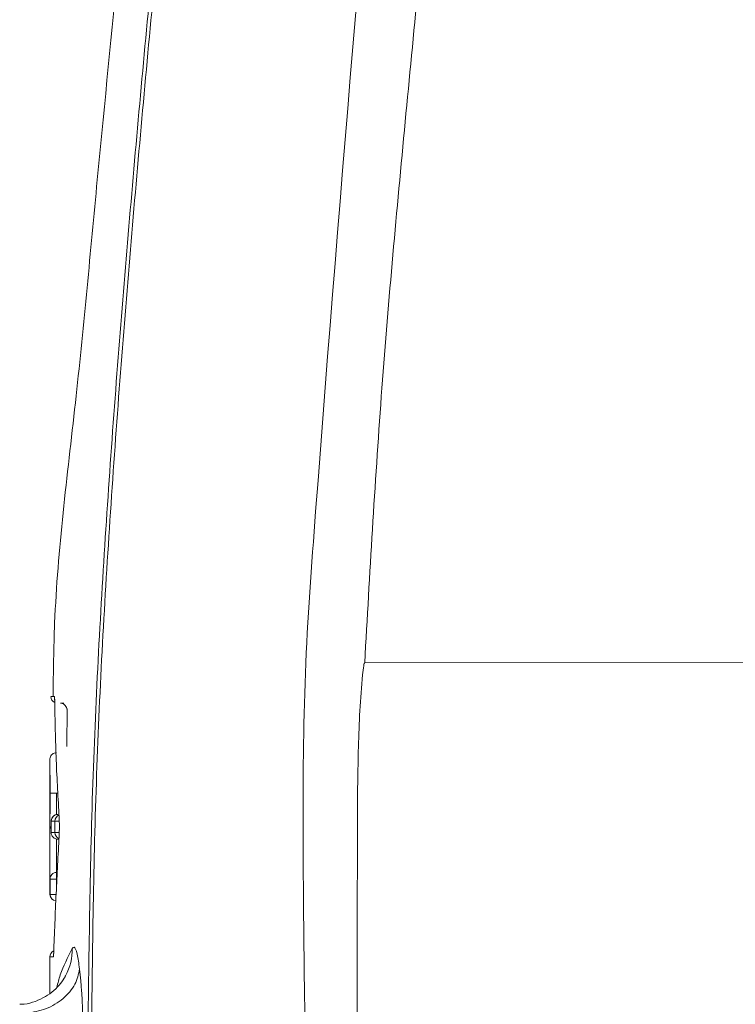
# Model space of a CAD drawing. Header units: millimetres. Extents: x 0 to 8410, y 0 to 5940.
# Tile 240 of 256: x 7556 to 7643, y 2136 to 2256. Entities that reach past the tile are written whole.
import ezdxf

# ---------------------------------------------------------------- set-up
doc = ezdxf.new("R2010")
doc.units = ezdxf.units.MM
doc.header["$LTSCALE"] = 10
doc.styles.add('SLDTEXTSTYLE0', font='TXT', dxfattribs={"width": 0.605})
doc.dimstyles.new('SLDDIMSTYLE2', dxfattribs={"dimtxt": 50, "dimasz": 50, "dimexe": 0, "dimexo": 0.0625, "dimgap": 12.5, "dimtad": 1, "dimtoh": 1, "dimdec": 1, "dimrnd": 1e-09, "dimzin": 12, "dimdsep": 46, "dimtxsty": 'SLDTEXTSTYLE0', "dimsah": 1, "dimcen": 0.09, "dimadec": 0, "dimazin": 0, "dimtfac": 1, "dimtofl": 0, "dimtmove": 0, "dimatfit": 3, "dimfxl": 0, "dimfrac": 2, "dimtolj": 1, "dimtzin": 12, "dimarcsym": 0})

# ---------------------------------------------------------------- blocks, each defined once
blk = doc.blocks.new('*D48')
at = {"color": 7, "linetype": 'Continuous', "lineweight": 0}
for p, q in [((7744.5, 2378.39), (7744.5, 1148.04)), ((7724.5, 2078.39), (7724.5, 1148.04)), ((7724.5, 1163.04), (7624.5, 1163.04)), ((7724.5, 1163.04), (7744.5, 1163.04)), ((7744.5, 1163.04), (8163.45, 1163.04))]:
    blk.add_line(p, q, dxfattribs=at)
for points in [[(7724.5, 1163.04), (7674.5, 1170.54), (7674.5, 1155.54)], [(7744.5, 1163.04), (7794.5, 1155.54), (7794.5, 1170.54)]]:
    blk.add_solid(points, dxfattribs=at)
at = {"color": 7, "linetype": 'Continuous', "lineweight": 0, "char_height": 50, "attachment_point": 1, "style": 'SLDTEXTSTYLE0'}
for s, insert in [(' (2x M8)', (7895.76, 1227.5)), ('20', (7819.38, 1227.5))]:
    blk.add_mtext(s, dxfattribs=dict(at, insert=insert))
blk = doc.blocks.new('*D49')
at = {"color": 7, "linetype": 'Continuous', "lineweight": 0}
for p, q in [((7752.5, 2693.39), (7752.5, 1248.04)), ((7724.5, 2078.39), (7724.5, 1248.04)), ((7724.5, 1263.04), (7624.5, 1263.04)), ((7724.5, 1263.04), (7752.5, 1263.04)), ((7752.5, 1263.04), (8163.45, 1263.04))]:
    blk.add_line(p, q, dxfattribs=at)
for points in [[(7724.5, 1263.04), (7674.5, 1270.54), (7674.5, 1255.54)], [(7752.5, 1263.04), (7802.5, 1255.54), (7802.5, 1270.54)]]:
    blk.add_solid(points, dxfattribs=at)
at = {"color": 7, "linetype": 'Continuous', "lineweight": 0, "char_height": 50, "attachment_point": 1, "style": 'SLDTEXTSTYLE0'}
for s, insert in [(' (2x M8)', (7895.76, 1327.5)), ('28', (7819.38, 1327.5))]:
    blk.add_mtext(s, dxfattribs=dict(at, insert=insert))

msp = doc.modelspace()

# ---------------------------------------------------------------- linework, layer by layer
at = {"color": 7, "linetype": 'Continuous', "lineweight": 0}
for p, q in [((7646.500713, 2178.044781), (7598.227992, 2177.954182)), ((7561.29179, 2173.044786), (7561.709463, 2173.044786)), ((7562.088734, 2172.396764), (7562.057472, 2167.789623)), ((7560.001164, 2166.246161), (7560.001238, 2166.231081)), ((7560.001342, 2166.344509), (7560.001231, 2164.831147)), ((7560.972801, 2162.148103), (7560.817986, 2162.148103)), ((7560.158408, 2158.744797), (7560.158296, 2157.344803)), ((7560.000724, 2156.695828), (7560.000724, 2154.828593)), ((7561.104885, 2156.54479), (7560.958116, 2156.54479)), ((7560.817896, 2152.506277), (7560.894779, 2152.506277)), ((7560.000724, 2151.706323), (7560.000724, 2149.844751)), ((7560.001193, 2149.844751), (7560.001395, 2149.844751)), ((7560.000717, 2142.244742), (7560.000717, 2137.818203))]:
    msp.add_line(p, q, dxfattribs=at)
at = {"color": 8, "linetype": 'Continuous', "lineweight": 0}
for p, q in [((7560.612894, 2157.344982), (7560.613303, 2158.744976)), ((7560.817896, 2151.706323), (7560.817896, 2152.506277)), ((7560.817896, 2151.706323), (7560.017913, 2151.706323)), ((7560.817896, 2151.706323), (7560.817889, 2151.02844)), ((7560.001395, 2149.844751), (7560.017898, 2149.844751)), ((7560.017898, 2149.844751), (7560.756235, 2149.844751)), ((7560.420378, 2142.24492), (7560.007847, 2142.244742))]:
    msp.add_line(p, q, dxfattribs=at)
at = {"color": 7, "linetype": 'Continuous', "lineweight": 0, "flags": 128}
msp.add_lwpolyline([(7560.556597, 2173.870608), (7560.567445, 2173.710928), (7560.570038, 2173.696444)], dxfattribs=at)
at = {"color": 8, "linetype": 'Continuous', "lineweight": 0, "flags": 128}
for points in [[(7561.140633, 2158.744857), (7561.114198, 2158.744857), (7560.978628, 2158.744917), (7560.858867, 2158.744917), (7560.759268, 2158.744976), (7560.683458, 2158.744976), (7560.63421, 2158.744976), (7560.613303, 2158.744976)], [(7561.13877, 2157.344863), (7561.113781, 2157.344863), (7560.97821, 2157.344863), (7560.85845, 2157.344923), (7560.75885, 2157.344982), (7560.683041, 2157.344982), (7560.633792, 2157.344982), (7560.612894, 2157.344982)], [(7560.017898, 2149.844751), (7560.017913, 2151.444778), (7560.017913, 2151.706323)], [(7560.437008, 2142.407045), (7560.435771, 2142.400965), (7560.420378, 2142.24492)]]:
    msp.add_lwpolyline(points, dxfattribs=at)
at = {"color": 7, "linetype": 'Continuous', "lineweight": 0}
for centre, radius, start, end in [((7560.930885, 2173.844765), 0.8, 178.1399808, 244.15336169), ((7561.284434, 2172.244765), 0.8, 358.59325779, 86.22517053), ((7560.958224, 2158.744765), 0.8, 90, 179.99560529), ((7560.958117, 2157.344765), 0.8, 179.99560735, 270), ((7560.817857, 2151.706333), 0.799944, 89.99716505, 180.00070043), ((7560.800719, 2149.844765), 0.8, 179.98915335, 264.4168402), ((7560.800719, 2142.244765), 0.8, 114.32633055, 179.95298532)]:
    msp.add_arc(centre, radius, start, end, dxfattribs=at)
at = {"color": 8, "linetype": 'Continuous', "lineweight": 0}
for centre, radius, start, end in [((7560.958288, 2158.744872), 0.799879, 90.0042688, 180.00533751), ((7561.413328, 2158.744925), 0.800025, 112.35045732, 179.99635713), ((7560.958136, 2157.344629), 0.79984, 179.98753746, 269.99858728), ((7561.412758, 2157.344517), 0.799864, 179.96670484, 247.58050111), ((7560.817923, 2149.844773), 0.800025, 180.0016073, 263.18570107), ((7555.93168, 2143.196142), 6.790892, 331.6474872, 0.77907664)]:
    msp.add_arc(centre, radius, start, end, dxfattribs=at)
for points, knots in [([(7609.600729, 2766.327545), (7609.573997, 2748.228809), (7609.538353, 2724.096497), (7609.700538, 2693.931364), (7609.827703, 2675.832777), (7609.617667, 2656.803259), (7608.597949, 2636.865143), (7606.826473, 2616.044318), (7604.657547, 2595.254791), (7602.328539, 2574.47962), (7597.439446, 2525.953954), (7588.832889, 2431.35121), (7579.571655, 2333.113222), (7572.530191, 2258.954715), (7569.617056, 2227.136896), (7567.187767, 2195.284024), (7565.406528, 2163.39348), (7565.158964, 2142.109954), (7565.035201, 2131.469771)], [0, 0, 0, 0, 0.0852559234, 0.1136776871, 0.1420991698, 0.1705154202, 0.2033100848, 0.2361134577, 0.2689377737, 0.3017703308, 0.3345893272, 0.4986766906, 0.749241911, 0.7993999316, 0.8495800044, 0.8997456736, 0.9498802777, 1, 1, 1, 1]), ([(7591.259665, 2117.777214), (7591.021696, 2130.862419), (7590.664555, 2150.500602), (7590.800927, 2176.713353), (7597.752526, 2270.097776), (7609.705991, 2394.584527), (7619.864607, 2519.038058), (7624.602797, 2569.528221), (7626.64257, 2588.45389), (7628.599893, 2607.387994), (7630.245707, 2626.338009), (7631.427192, 2645.315788), (7631.519869, 2657.982653), (7631.566203, 2664.315507)], [0, 0, 0, 0, 0.0716277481, 0.1074984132, 0.1433735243, 0.583816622, 0.7918530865, 0.8265495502, 0.8612750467, 0.8959980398, 0.9306915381, 0.9653489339, 1, 1, 1, 1]), ([(7639.072529, 2664.507911), (7639.019509, 2658.157881), (7638.91346, 2645.456681), (7637.723913, 2626.428473), (7636.074529, 2607.428096), (7634.115961, 2588.443836), (7632.073262, 2569.468218), (7627.315169, 2518.808696), (7619.957534, 2431.363834), (7612.178652, 2339.486244), (7606.213318, 2274.900174), (7603.002016, 2242.62671), (7600.064087, 2210.326518), (7598.839977, 2188.744142), (7598.227992, 2177.954182)], [0, 0, 0, 0, 0.0390105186, 0.0780280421, 0.1170850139, 0.1561741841, 0.1952662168, 0.2343264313, 0.4687508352, 0.7343633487, 0.8007782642, 0.8672022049, 0.9336086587, 1, 1, 1, 1]), ([(7564.60908, 2131.434664), (7564.732613, 2142.062367), (7564.979717, 2163.320897), (7566.754782, 2195.173955), (7569.176769, 2226.989363), (7572.08018, 2258.769905), (7576.403368, 2304.255215), (7579.661671, 2339.154117), (7581.931322, 2363.463804)], [0, 0, 0, 0, 0.1369750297, 0.2739903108, 0.4110903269, 0.5482293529, 0.6853080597, 1, 1, 1, 1]), ([(7560.582361, 2173.400447), (7560.582014, 2173.440821), (7560.580618, 2173.603499), (7560.573846, 2173.817069), (7560.562346, 2173.852764), (7560.556597, 2173.870608)], [0, 0, 0, 0, 0.1416983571, 0.5709371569, 1, 1, 1, 1]), ([(7560.018002, 2162.149295), (7560.01791, 2162.426536), (7560.017671, 2163.144124), (7560.014721, 2164.251872), (7560.009504, 2165.276482), (7560.003961, 2166.002578), (7560.001614, 2166.22687), (7560.001262, 2166.241952), (7560.001164, 2166.246161)], [0, 0, 0, 0, 0.11828325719, 0.30615504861, 0.49348043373, 0.6875113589, 0.91278251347, 1, 1, 1, 1]), ([(7560.008637, 2158.123896), (7560.00953, 2158.362452), (7560.011785, 2158.964341), (7560.015305, 2159.993876), (7560.017681, 2161.129099), (7560.017907, 2161.848552), (7560.018002, 2162.149295)], [0, 0, 0, 0, 0.202467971, 0.5108363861, 0.795521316, 1, 1, 1, 1]), ([(7560.817986, 2162.148103), (7560.817876, 2161.805344), (7560.817615, 2160.985622), (7560.816198, 2160.083474), (7560.814734, 2159.590595), (7560.814514, 2159.516379)], [0, 0, 0, 0, 0.3790447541, 0.9064991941, 1, 1, 1, 1]), ([(7560.613303, 2158.744976), (7560.518672, 2158.744961), (7560.330062, 2158.744932), (7560.215494, 2158.744842), (7560.158408, 2158.744797)], [0, 0, 0, 0, 0.5017306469, 1, 1, 1, 1]), ([(7560.158296, 2157.344803), (7560.215347, 2157.344848), (7560.329844, 2157.344938), (7560.518327, 2157.344967), (7560.612894, 2157.344982)], [0, 0, 0, 0, 0.4982705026, 1, 1, 1, 1]), ([(7560.80494, 2156.572566), (7560.804887, 2156.55709), (7560.803093, 2156.026381), (7560.801068, 2155.23818), (7560.800461, 2154.117037), (7560.801568, 2153.256727), (7560.802484, 2152.671291), (7560.802742, 2152.506277)], [0, 0, 0, 0, 0.0110019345, 0.3772859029, 0.6383774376, 0.8980713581, 1, 1, 1, 1]), ([(7560.420378, 2142.24492), (7560.422414, 2142.247017), (7560.430643, 2142.255492), (7560.445308, 2142.370084), (7560.455421, 2142.599098), (7560.460477, 2142.713592)], [0, 0, 0, 0, 0.1411956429, 0.5706476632, 1, 1, 1, 1]), ([(7560.842632, 2138.561651), (7560.969882, 2139.059372), (7561.370433, 2140.626074), (7562.173798, 2142.20866), (7562.721944, 2143.288478)], [0, 0, 0, 0, 0.317686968, 1, 1, 1, 1]), ([(7562.721944, 2143.288478), (7562.795669, 2143.370499), (7562.986634, 2143.582952), (7563.302641, 2142.853135), (7563.507437, 2141.441875), (7563.603527, 2140.779719)], [0, 0, 0, 0, 0.2502544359, 0.6482232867, 1, 1, 1, 1]), ([(7557.155198, 2135.388777), (7557.953163, 2135.537407), (7559.603148, 2135.844737), (7561.700633, 2137.12815), (7563.195294, 2138.847792), (7563.470454, 2140.149962), (7563.603527, 2140.779719)], [0, 0, 0, 0, 0.2418100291, 0.5000001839, 0.7581892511, 1, 1, 1, 1]), ([(7563.603527, 2140.779719), (7563.654667, 2140.31462), (7563.757119, 2139.382871), (7563.923618, 2137.123806), (7563.992939, 2135.151317), (7564.039036, 2133.839652)], [0, 0, 0, 0, 0.2503228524, 0.5014799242, 1, 1, 1, 1])]:
    msp.add_open_spline(points, degree=3, knots=knots, dxfattribs=at)
at = {"color": 7, "linetype": 'Continuous', "lineweight": 0}
for points, knots in [([(7572.462282, 2304.795131), (7571.87542, 2298.832114), (7570.458188, 2284.431825), (7568.211647, 2261.433733), (7565.61624, 2235.645747), (7563.2625, 2209.366344), (7560.557965, 2188.772764), (7560.423741, 2176.840356), (7560.390307, 2173.868105)], [0, 0, 0, 0, 0.136688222, 0.3300929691, 0.5271580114, 0.7278838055, 0.9322183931, 1, 1, 1, 1]), ([(7598.227992, 2177.954182), (7598.226122, 2177.95393), (7598.221791, 2177.953346), (7598.213094, 2177.947093), (7598.194236, 2177.921321), (7598.154207, 2177.805517), (7598.062552, 2177.333971), (7597.844535, 2175.421728), (7597.525024, 2170.677382), (7597.346796, 2163.358498), (7597.324529, 2144.821711), (7597.32544, 2129.210094), (7597.326181, 2116.525993)], [0, 0, 0, 0, 0.0000909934, 0.0002107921, 0.0005065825, 0.0016363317, 0.0061149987, 0.0239763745, 0.0953749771, 0.2381883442, 0.3810445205, 1, 1, 1, 1]), ([(7560.135647, 2173.870608), (7560.159172, 2173.870608), (7560.198593, 2173.870608), (7560.453724, 2173.870608), (7560.556597, 2173.870608)], [0, 0, 0, 0, 0.5967836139, 1, 1, 1, 1]), ([(7560.572921, 2173.706457), (7560.572869, 2173.706959), (7560.572654, 2173.709035), (7560.576404, 2173.654094), (7560.580078, 2173.549653), (7560.580544, 2173.415414), (7560.580744, 2173.35783)], [0, 0, 0, 0, 0.0769311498, 0.318353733, 0.7075940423, 1, 1, 1, 1]), ([(7560.582361, 2173.400447), (7560.628569, 2170.975371), (7560.719046, 2166.22704), (7560.991822, 2161.49289), (7561.125285, 2159.176573)], [0, 0, 0, 0, 0.51072169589, 1, 1, 1, 1]), ([(7560.801162, 2167.044744), (7560.711211, 2167.035914), (7560.53131, 2167.018253), (7560.2919, 2166.88034), (7560.109776, 2166.677363), (7560.02208, 2166.46262), (7560.002139, 2166.315124), (7560.001312, 2166.256634), (7560.001164, 2166.246161)], [0, 0, 0, 0, 0.2148819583, 0.4297596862, 0.6446624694, 0.8596129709, 0.9748632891, 1, 1, 1, 1]), ([(7560.000724, 2164.845631), (7560.00086, 2164.829353), (7560.001143, 2164.795649), (7560.002836, 2164.446171), (7560.004695, 2163.901461), (7560.00637, 2163.17754), (7560.007244, 2162.43409), (7560.007325, 2161.88502), (7560.007355, 2161.67675)], [0, 0, 0, 0, 0.1701829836, 0.3523652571, 0.5345199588, 0.6613000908, 0.8715264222, 1, 1, 1, 1]), ([(7560.006625, 2162.148401), (7560.006245, 2162.545185), (7560.005552, 2163.267576), (7560.003593, 2164.051162), (7560.001925, 2164.551443), (7560.000826, 2164.808832), (7560.000754, 2164.834755), (7560.000724, 2164.845631)], [0, 0, 0, 0, 0.2758373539, 0.5021942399, 0.6436228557, 0.8504835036, 1, 1, 1, 1]), ([(7560.007355, 2161.67675), (7560.007321, 2161.514439), (7560.007225, 2161.060654), (7560.006452, 2160.304333), (7560.005219, 2159.643461), (7560.004467, 2159.268893), (7560.004256, 2159.16358)], [0, 0, 0, 0, 0.1820580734, 0.5089926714, 0.8619478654, 1, 1, 1, 1]), ([(7560.817986, 2162.148103), (7560.72804, 2162.14814), (7560.548151, 2162.148213), (7560.308751, 2162.14838), (7560.126646, 2162.148677), (7560.0389, 2162.149043), (7560.019202, 2162.149147), (7560.018168, 2162.149275), (7560.018002, 2162.149295)], [0, 0, 0, 0, 0.215580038, 0.4311530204, 0.6467524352, 0.8624041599, 0.9778658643, 1, 1, 1, 1]), ([(7560.004256, 2159.16358), (7560.003783, 2158.957316), (7560.002618, 2158.448554), (7560.001282, 2157.715773), (7560.000628, 2157.102506), (7560.000781, 2156.767582), (7560.000813, 2156.695828)], [0, 0, 0, 0, 0.2308134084, 0.5693146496, 0.9077303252, 1, 1, 1, 1]), ([(7561.124085, 2156.913802), (7561.128582, 2157.003322), (7561.139851, 2157.227689), (7561.150514, 2157.681811), (7561.152593, 2158.224285), (7561.144595, 2158.757989), (7561.131722, 2159.037031), (7561.125285, 2159.176573)], [0, 0, 0, 0, 0.14226288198, 0.35655612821, 0.57087267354, 0.7854045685, 1, 1, 1, 1]), ([(7560.004941, 2151.706323), (7560.003868, 2152.310894), (7560.001988, 2153.370816), (7560.00047, 2154.637889), (7560.000971, 2155.804951), (7560.003917, 2156.91372), (7560.00728, 2157.775973), (7560.008637, 2158.123896)], [0, 0, 0, 0, 0.2389933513, 0.4189990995, 0.6014118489, 0.8391679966, 1, 1, 1, 1]), ([(7560.158334, 2157.846257), (7560.148743, 2157.852607), (7560.078087, 2157.899389), (7560.032623, 2157.991903), (7560.009855, 2158.080724), (7560.008851, 2158.116296), (7560.008637, 2158.123896)], [0, 0, 0, 0, 0.08703865, 0.641238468, 0.9233524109, 1, 1, 1, 1]), ([(7561.124085, 2156.913802), (7560.997632, 2154.596433), (7560.73939, 2149.863901), (7560.55472, 2145.129637), (7560.460477, 2142.713592)], [0, 0, 0, 0, 0.4896680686, 1, 1, 1, 1]), ([(7560.017913, 2151.706323), (7560.012352, 2151.706323), (7560.001542, 2151.706323), (7560.00374, 2151.706323), (7560.004807, 2151.706323)], [0, 0, 0, 0, 0.5143727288, 1, 1, 1, 1]), ([(7560.460276, 2142.750189), (7560.458694, 2142.704187), (7560.453881, 2142.564189), (7560.444682, 2142.434791), (7560.442154, 2142.412688), (7560.441269, 2142.404959)], [0, 0, 0, 0, 0.2414379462, 0.7347625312, 1, 1, 1, 1]), ([(7561.900592, 2139.971063), (7561.880157, 2139.929055), (7561.738519, 2139.637901), (7561.284952, 2138.987199), (7560.501157, 2138.147359), (7559.462996, 2137.381272), (7558.240513, 2136.818774), (7557.1676, 2136.512889), (7556.518716, 2136.504061), (7556.333153, 2136.501536)], [0, 0, 0, 0, 0.0256095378, 0.177496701, 0.3497122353, 0.5339096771, 0.7256448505, 0.9215422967, 1, 1, 1, 1])]:
    msp.add_open_spline(points, degree=3, knots=knots, dxfattribs=at)

# ---------------------------------------------------------------- dimensions: what is measured, and where the dimension line sits
for base, p2, picture, middle in [((7752.500719, 1263.044765), (7752.500719, 2693.391658), '*D49', (7983.475159, 1263.044765)), ((7744.500719, 1163.044765), (7744.500719, 2378.391658), '*D48', (7983.475159, 1163.044765))]:
    dim = msp.add_linear_dim(base=base, p1=(7724.500719, 2078.391658), p2=p2, text='<> (2x M8)', dimstyle='SLDDIMSTYLE2', dxfattribs=at)
    dim.commit()
    dim.dimension.update_dxf_attribs({"geometry": picture, "text_midpoint": middle, "dimtype": 160})

doc.saveas('drawing.dxf')
